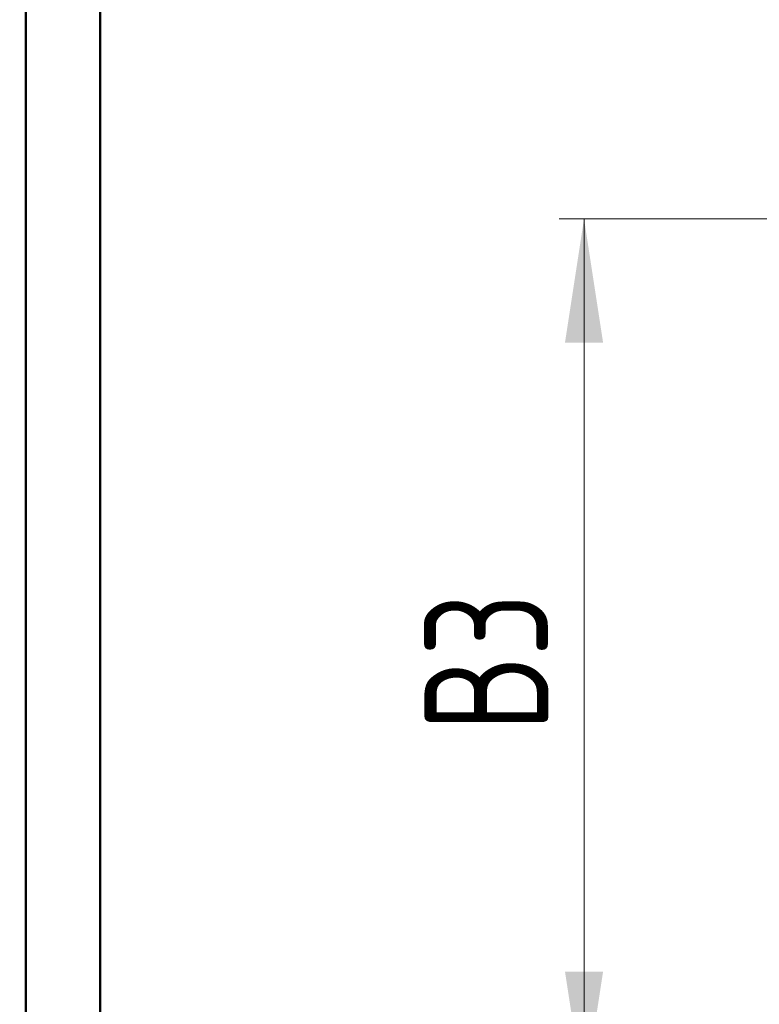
# Model space of a CAD drawing. Header units: millimetres. Extents: x 0 to 420, y 0 to 297.
# Tile 12 of 16: x 113 to 143, y 153 to 193. Entities that reach past the tile are written whole.
import ezdxf

# ---------------------------------------------------------------- set-up
doc = ezdxf.new("R2010")
doc.units = ezdxf.units.MM
doc.styles.add('SLDTEXTSTYLE0', font='TXT', dxfattribs={"width": 0.7, "bigfont": 'bigfont'})
doc.styles.add('SLDTEXTSTYLE1', font='TXT', dxfattribs={"width": 0.7})
doc.dimstyles.new('SLDDIMSTYLE0', dxfattribs={"dimtxt": 5, "dimasz": 5, "dimexe": 0, "dimexo": 0.0625, "dimgap": 1.25, "dimtad": 2, "dimdec": 1, "dimrnd": 1e-09, "dimzin": 12, "dimdsep": 46, "dimtxsty": 'SLDTEXTSTYLE1', "dimsah": 1, "dimcen": 0.09, "dimadec": 0, "dimazin": 3, "dimtfac": 1, "dimtdec": 3, "dimtofl": 0, "dimtmove": 0, "dimatfit": 3, "dimfxl": 0, "dimfrac": 2, "dimtolj": 1, "dimtzin": 12, "dimarcsym": 0})

# ---------------------------------------------------------------- blocks, each defined once
blk = doc.blocks.new('_D_1')
at = {"color": 7, "linetype": 'Continuous', "lineweight": 0}
for p, q in [((61.304, 108.056), (61.304, 259.687)), ((116.304, 108.056), (116.304, 259.687)), ((61.304, 258.687), (116.304, 258.687))]:
    blk.add_line(p, q, dxfattribs=at)
at = {"color": 7, "linetype": 'Continuous', "lineweight": 18}
for points in [[(61.304, 258.687), (66.304, 257.918), (66.304, 259.457)], [(116.304, 258.687), (111.304, 259.457), (111.304, 257.918)]]:
    blk.add_solid(points, dxfattribs=at)
at = {"color": 7, "linetype": 'Continuous', "lineweight": 18, "insert": (86.849, 265.133), "char_height": 5, "attachment_point": 1, "style": 'SLDTEXTSTYLE0'}
blk.add_mtext('Ш', dxfattribs=at)
blk = doc.blocks.new('_D_4')
at = {"color": 7, "linetype": 'Continuous', "lineweight": 0}
for p, q in [((145.836, 184.687), (134.845, 184.687)), ((135.845, 149.287), (135.845, 184.687)), ((147.636, 149.287), (134.845, 149.287))]:
    blk.add_line(p, q, dxfattribs=at)
at = {"color": 7, "linetype": 'Continuous', "lineweight": 18}
for points in [[(135.845, 184.687), (135.076, 179.687), (136.614, 179.687)], [(135.845, 149.287), (136.614, 154.287), (135.076, 154.287)]]:
    blk.add_solid(points, dxfattribs=at)
at = {"color": 7, "linetype": 'Continuous', "lineweight": 18, "insert": (129.4, 163.966), "char_height": 5, "attachment_point": 1, "rotation": 90, "style": 'SLDTEXTSTYLE0'}
blk.add_mtext('В3', dxfattribs=at)

msp = doc.modelspace()

# ---------------------------------------------------------------- linework, layer by layer
at = {"color": 7, "linetype": 'Continuous', "lineweight": 50}
for p, q in [((116.304, 109.502), (116.304, 223.872)), ((113.304, 149.687), (113.304, 223.692))]:
    msp.add_line(p, q, dxfattribs=at)

# ---------------------------------------------------------------- dimensions: what is measured, and where the dimension line sits
at = {"color": 7, "linetype": 'Continuous', "lineweight": 18}
for base, p1, p2, angle, text, picture, middle in [((116.304, 258.687), (61.304, 108.046), (116.304, 108.046), 0, 'Ш', '_D_1', (88.804, 258.687)), ((135.845, 184.687), (147.646, 149.287), (145.846, 184.687), 90, 'В3', '_D_4', (135.845, 166.987))]:
    dim = msp.add_linear_dim(base=base, p1=p1, p2=p2, angle=angle, text=text, dimstyle='SLDDIMSTYLE0', dxfattribs=at)
    dim.commit()
    dim.dimension.update_dxf_attribs({"geometry": picture, "text_midpoint": middle, "dimtype": 160})

doc.saveas('drawing.dxf')
